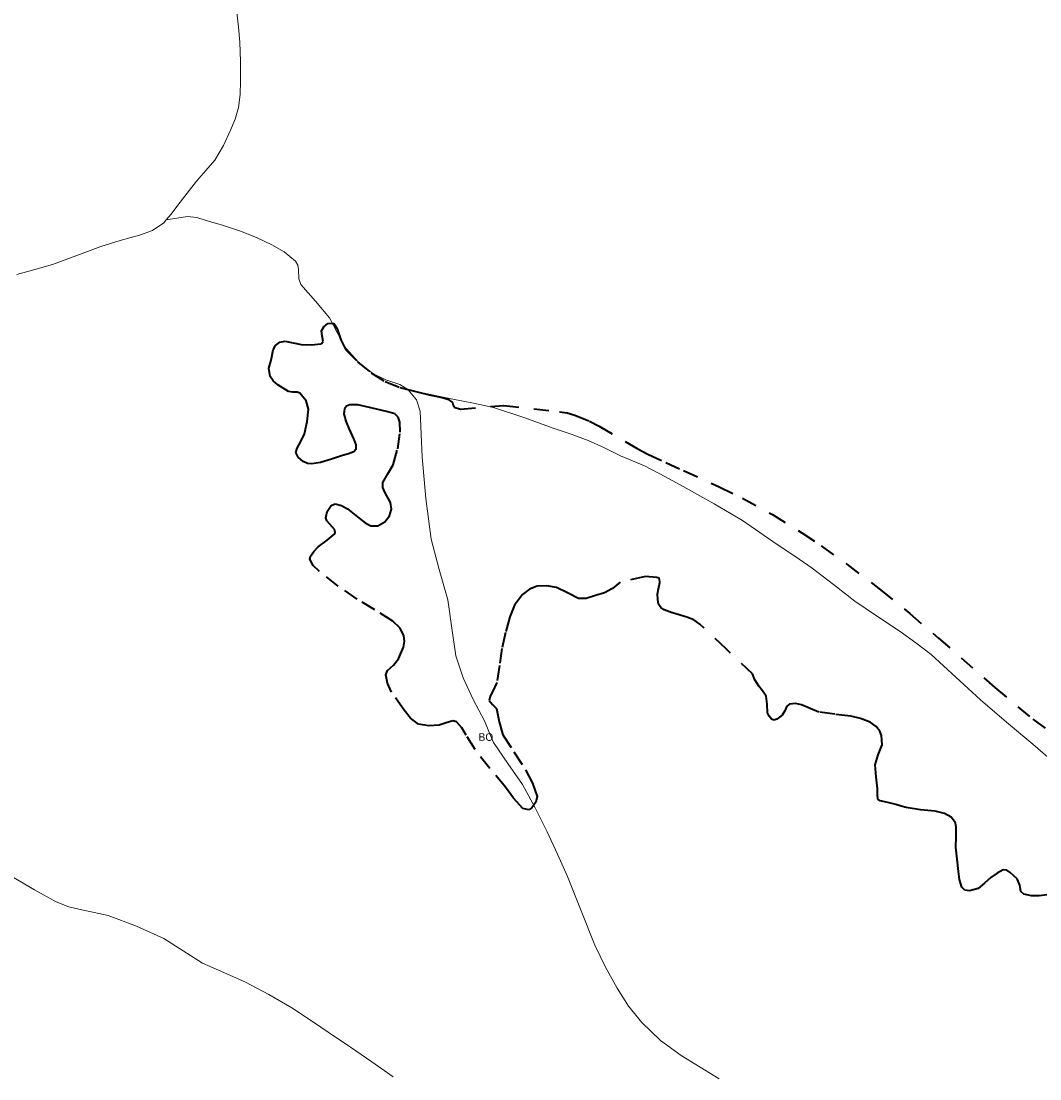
# Model space of a CAD drawing. Header units: metres. Extents: x 407555 to 411072, y 4571682 to 4574038.
# Tile 8 of 67: x 408228 to 408565, y 4571927 to 4572276. Entities that reach past the tile are written whole.
import ezdxf
from ezdxf.enums import TextEntityAlignment as Align

# ---------------------------------------------------------------- set-up
doc = ezdxf.new("R2010")
doc.units = ezdxf.units.M
doc.header["$MEASUREMENT"] = 0
doc.linetypes.add('bt5mv20_nopinta', pattern=[10, 5, -5])
for name, color, linetype, lineweight in [('COB01_CN', 7, 'Continuous', 15), ('COB01_LN', 7, 'Continuous', 15), ('FLU01_LN', 7, 'Continuous', 15)]:
    doc.layers.add(name, color=color, linetype=linetype, lineweight=lineweight)
doc.styles.add('034', font='txt')

msp = doc.modelspace()

# ---------------------------------------------------------------- linework, layer by layer
at = {"layer": 'COB01_LN', "color": 92, "linetype": 'bt5mv20_nopinta', "lineweight": 35}
for points in [[(408319.32, 4572153.73, 439.97), (408317.83, 4572153.7, 440.4), (408316.41, 4572153.95, 440.71), (408312.92, 4572156.17, 440.46), (408311.44, 4572157.47, 440.05), (408310.36, 4572158.94, 439.2), (408310, 4572161.61, 437.31), (408310.69, 4572164.3, 435.4), (408311.44, 4572167.69, 432.97), (408312.18, 4572169.18, 431.76), (408313.6, 4572170.29, 430.58), (408315.33, 4572170.61, 429.81), (408318.01, 4572170.06, 429.25), (408320.69, 4572169.5, 428.65), (408324.07, 4572169.35, 427.45), (408327.32, 4572169.75, 426.12), (408327.88, 4572170.46, 425.58), (408327.55, 4572172.34, 424.63), (408327.39, 4572174.03, 423.63), (408328.2, 4572175.36, 421.64), (408329.47, 4572176.4, 420.09), (408331.36, 4572176.54, 420.38), (408332.57, 4572174.71, 421.11), (408333.74, 4572171.07, 422.24), (408335.45, 4572167.76, 423.29), (408339.32, 4572163.73, 424.78), (408343.76, 4572160.12, 426.15), (408348.41, 4572157.3, 427.26), (408353.29, 4572155.23, 428.34), (408358.14, 4572154.01, 429.31), (408363.03, 4572152.87, 430.59), (408367.3, 4572151.99, 432.17), (408369.21, 4572151.37, 433.04), (408370.66, 4572150.36, 433.91), (408370.79, 4572149.6, 434.34), (408371.3, 4572148.75, 434.73), (408373.31, 4572148.14, 435.16), (408387.66, 4572149.32, 441.12), (408406.1, 4572147.28, 449.2), (408408.64, 4572146.86, 450.28), (408411.13, 4572146.17, 451.28), (408416.02, 4572144.19, 453.1), (408419.21, 4572142.53, 454.23), (408431.74, 4572135.06, 458.69), (408435.31, 4572133.22, 460.14), (408441.24, 4572130.48, 462.87), (408447.14, 4572127.81, 465.89), (408458.88, 4572122.44, 472.04), (408466.64, 4572118.66, 475.65), (408476.48, 4572113.27, 479.67), (408486.22, 4572107.22, 483.44), (408492.65, 4572102.89, 485.83), (408501.14, 4572096.83, 488.85), (408512.28, 4572088.37, 492.6), (408521.93, 4572080.54, 495.66), (408531.37, 4572072.45, 498.56), (408550.01, 4572056.11, 504.33), (408562.65, 4572045.61, 508.52), (408577.37, 4572034.64, 513.74)], [(408349.85, 4572112.86, 450.59), (408350.5, 4572115.03, 449.42), (408350.16, 4572117.23, 448.6), (408348.36, 4572120.62, 447.75), (408347.68, 4572122.26, 447.27), (408347.67, 4572123.82, 446.63), (408349.34, 4572126.76, 444.97), (408351.08, 4572129.69, 443.23), (408352.58, 4572135.03, 440.11), (408353.35, 4572140.49, 437.08), (408353.29, 4572143.83, 436.11), (408352.76, 4572145.43, 435.84), (408351.6, 4572146.53, 435.61), (408349.32, 4572147.28, 435.35), (408347.03, 4572147.77, 435.28), (408343.23, 4572148.71, 435.59), (408339.43, 4572149.57, 436.61), (408336.8, 4572149.55, 437.72), (408335.68, 4572149.06, 438.3), (408334.96, 4572148.17, 438.83), (408334.75, 4572146.59, 439.49), (408335.45, 4572144.11, 440.46), (408336.37, 4572141.67, 441.46), (408338.04, 4572138.03, 443.04), (408338.74, 4572136.3, 443.88), (408338.75, 4572134.81, 444.74), (408338.09, 4572134.03, 445.45), (408336.31, 4572133.34, 446.65), (408334.29, 4572132.78, 447.78), (408330.68, 4572131.58, 449.53), (408327.02, 4572130.51, 451.11), (408324.19, 4572130.01, 452.16), (408322.73, 4572130.17, 452.55), (408321.31, 4572130.85, 452.79), (408319.69, 4572132.23, 452.56), (408318.94, 4572133.73, 451.76), (408319.28, 4572135.27, 450.77), (408320.61, 4572137.59, 449.28), (408321.78, 4572139.96, 447.81), (408322.69, 4572143.99, 445.54), (408323.04, 4572148.12, 443.28), (408322.29, 4572150.89, 441.67), (408320.2, 4572153.36, 440.11), (408319.32, 4572153.73, 439.97)], [(408439.55, 4572082.5, 491.31), (408438.82, 4572083.63, 490.3), (408438.6, 4572085.21, 488.91), (408438.54, 4572086.96, 487.44), (408438.81, 4572088.76, 486.33), (408439.23, 4572090.79, 485.29), (408439.18, 4572091.86, 484.78), (408438.9, 4572092.27, 484.61), (408438.3, 4572092.48, 484.53), (408434.5, 4572092.74, 484.52), (408426.12, 4572090.94, 484.7), (408424.96, 4572089.96, 484.69), (408423.57, 4572088.8, 484.68), (408421, 4572087.4, 484.56), (408417.97, 4572086.47, 484.11), (408414.93, 4572085.54, 483.65), (408412.38, 4572085.55, 482.99), (408408.76, 4572087.44, 481.37), (408405.11, 4572089.17, 479.63), (408401.93, 4572089.67, 478.24), (408398.72, 4572089.57, 476.93), (408396.21, 4572088.65, 476.45), (408393.85, 4572086.82, 476.37), (408391.2, 4572083.28, 476.24), (408389.64, 4572079.44, 476.37), (408388.21, 4572074.24, 477.06), (408387.06, 4572069.03, 477.97), (408386.2, 4572063.4, 479.2), (408385.41, 4572057.76, 480.47), (408383.97, 4572054.71, 480.2), (408383.15, 4572053.24, 480.01), (408382.79, 4572051.81, 480.3), (408383.88, 4572050.44, 481.17), (408385.28, 4572049.11, 482.06), (408386.14, 4572044.79, 484.15), (408387.35, 4572040.48, 486.15), (408391.01, 4572034.79, 488.27), (408394.82, 4572028.89, 489.76), (408397.14, 4572024.5, 490.76), (408398.71, 4572020.09, 491.74), (408398.3, 4572018.18, 492.15), (408396.94, 4572016.33, 492.47), (408395.89, 4572015.6, 492.56), (408393.91, 4572016.13, 492.44), (408390.87, 4572019.46, 491.83), (408388.19, 4572023.09, 491.01), (408383.08, 4572029.29, 489.1), (408378.16, 4572035.55, 487.17), (408375.27, 4572040.36, 485.96), (408373.81, 4572042.73, 485.44), (408372.02, 4572044.71, 485), (408370.77, 4572045.09, 485.2), (408368.57, 4572044.36, 486.33), (408366.26, 4572043.65, 487.13), (408362.85, 4572043.39, 487.23), (408359.49, 4572043.92, 487.13), (408356.84, 4572045.92, 486.89), (408354.67, 4572048.58, 486.46), (408350.54, 4572054.54, 484.76), (408349.18, 4572057.53, 483.54), (408348.68, 4572060.32, 482.04), (408349.21, 4572061.67, 481.11), (408351.16, 4572063.51, 479.68), (408352.87, 4572065.52, 478.2), (408354.47, 4572069.38, 475.68), (408354.87, 4572071.36, 474.41), (408354.66, 4572073.27, 473.18), (408353.26, 4572075.77, 471.83), (408350.94, 4572077.99, 471.03), (408345.06, 4572081.74, 470.11), (408339.21, 4572085.29, 469.41), (408332.93, 4572089.59, 468.86), (408326.74, 4572094.42, 468.29), (408324.67, 4572096.42, 467.87), (408323.51, 4572098.47, 467.01), (408323.69, 4572099.53, 466.34), (408324.83, 4572101.1, 465.2), (408326.25, 4572102.63, 464.11), (408329.22, 4572104.75, 462.29), (408331.91, 4572106.98, 460.71), (408331.8, 4572108.21, 460.22), (408329.99, 4572110.15, 459.55), (408329.15, 4572111.14, 459.21), (408328.85, 4572112.13, 458.85), (408329.23, 4572114.27, 458.07), (408330.54, 4572116.31, 457.3), (408331.87, 4572116.84, 456.87), (408334.01, 4572116.25, 456.3), (408335.98, 4572115.15, 455.76), (408339.85, 4572112.11, 455.4), (408341.78, 4572110.52, 455.26), (408343.72, 4572109.5, 454.63), (408346.03, 4572109.53, 453.27), (408348.34, 4572110.9, 451.82), (408349.85, 4572112.86, 450.59)], [(408568.97, 4571987.73, 532.19), (408564.67, 4571987.25, 532.58), (408562.14, 4571987.2, 532.49), (408559.62, 4571987.72, 532.11), (408558.68, 4571988.64, 531.65), (408558.33, 4571990.79, 530.65), (408557.42, 4571992.84, 529.9), (408555.13, 4571994.98, 529.55), (408553.98, 4571995.71, 529.47), (408552.83, 4571995.78, 529.45), (408550.79, 4571994.71, 529.53), (408548.75, 4571993.25, 529.73), (408546.61, 4571991.44, 530.5), (408544.57, 4571989.68, 531.13), (408541.66, 4571988.84, 530.95), (408540.17, 4571989.11, 530.74), (408539.19, 4571990.03, 530.47), (408538.38, 4571992.66, 529.91), (408538.04, 4571995.3, 529.2), (408537.61, 4571999.3, 527.86), (408537.18, 4572003.29, 526.52), (408537.25, 4572006.6, 525.49), (408537.31, 4572009.91, 524.46), (408537.01, 4572011.36, 523.9), (408535.57, 4572013.19, 522.97), (408533.44, 4572014.43, 522.35), (408530.28, 4572015.21, 522.07), (408525.45, 4572015.61, 521.93), (408520.73, 4572016.37, 521.77), (408519.03, 4572016.9, 521.67), (408517.32, 4572017.42, 521.56), (408514.72, 4572018.04, 521.25), (408512.11, 4572018.65, 520.94), (408511.38, 4572019.22, 520.61), (408511.22, 4572020.82, 519.64), (408511.26, 4572022.59, 518.71), (408510.78, 4572026.58, 516.98), (408510.48, 4572030.49, 515.22), (408511.51, 4572033.82, 513.55), (408512.77, 4572037.12, 511.85), (408512.61, 4572040.18, 509.81), (408511.97, 4572041.68, 508.87), (408510.76, 4572043.15, 508.37), (408508.79, 4572044.61, 508.19), (408505.68, 4572045.85, 508.05), (408502.42, 4572046.6, 507.93), (408497.09, 4572047.26, 507.71), (408491.84, 4572047.97, 507.48), (408488.94, 4572049.14, 506.86), (408486.11, 4572050.41, 506.01), (408484.12, 4572050.82, 505.7), (408482.13, 4572050.61, 505.6), (408481.32, 4572049.96, 505.87), (408480.65, 4572048.4, 506.78), (408479.77, 4572046.96, 507.41), (408477.96, 4572045.66, 507.47), (408476.99, 4572045.33, 507.41), (408476.17, 4572045.59, 507.28), (408475.41, 4572046.59, 507.06), (408474.91, 4572047.72, 506.7), (408474.77, 4572050.54, 505.39), (408474.41, 4572053.26, 504.1), (408473.24, 4572054.94, 503.28), (408471.97, 4572056.54, 502.47), (408470.73, 4572058.58, 501.54), (408469.94, 4572060.62, 500.62), (408461.19, 4572068.85, 498.44), (408452.44, 4572077.08, 496.27), (408450.51, 4572078.41, 495.78), (408448.21, 4572079.37, 495.14), (408443.36, 4572080.75, 493.49), (408440.66, 4572081.74, 492.15), (408439.55, 4572082.5, 491.31)]]:
    msp.add_polyline3d(points, dxfattribs=at)
at = {"layer": 'FLU01_LN', "color": 150, "linetype": 'Continuous', "lineweight": 15}
for points in [[(408299.4, 4572279.34, 408.19), (408299.9, 4572274.41, 407.81), (408300.37, 4572269.47, 407.46), (408300.57, 4572263.03, 407.1), (408300.62, 4572256.57, 406.78), (408300.51, 4572252.18, 406.63), (408299.98, 4572247.79, 406.44), (408298.85, 4572244.01, 406.09), (408297.28, 4572240.38, 405.7), (408294.97, 4572235.27, 405.21), (408292.12, 4572230.48, 404.78), (408289.11, 4572226.96, 404.52), (408286.08, 4572223.49, 404.31), (408283, 4572219.51, 404.11), (408279.92, 4572215.52, 403.91), (408277.62, 4572212.57, 403.33), (408276.03, 4572210.66, 402.95)], [(408355.91, 4572154.56, 428.48), (408353.3, 4572156.24, 427.8), (408348.68, 4572157.84, 426.7), (408344.34, 4572159.88, 425.61), (408339.62, 4572163.7, 424.24), (408335.49, 4572168.16, 422.87), (408332.68, 4572173.24, 421.22), (408330.07, 4572178.29, 419.45), (408325.34, 4572183.81, 418.27), (408320.55, 4572189.31, 417.1), (408319.88, 4572191.18, 416.22), (408319.81, 4572194.23, 414.37), (408319.54, 4572195.69, 413.52), (408318.73, 4572197.03, 412.92), (408315.05, 4572200.12, 411.86), (408310.96, 4572202.44, 410.79), (408305.83, 4572204.84, 409.16), (408300.57, 4572206.95, 407.66), (408294.95, 4572208.81, 406.42), (408289.23, 4572210.51, 405.24), (408286.18, 4572211.48, 404.61), (408283.09, 4572211.77, 404.05), (408279.56, 4572211.22, 403.5), (408276.03, 4572210.66, 402.95)], [(408276.03, 4572210.66, 402.95), (408275.24, 4572209.72, 402.76), (408271.54, 4572207.22, 402.76), (408267.16, 4572205.67, 402.76), (408260.78, 4572203.82, 402.49), (408254.44, 4572201.92, 402.2), (408246.44, 4572198.92, 401.78), (408238.45, 4572195.92, 401.31), (408232.54, 4572194.25, 400.78), (408226.59, 4572192.62, 400.22)], [(408569.23, 4572031.63, 509.97), (408562.64, 4572037.37, 507.72), (408553.93, 4572044.66, 504.27), (408545.26, 4572051.96, 500.78), (408537.14, 4572059.53, 497.95), (408529.02, 4572067, 495.15), (408523.98, 4572070.89, 493.05), (408518.74, 4572074.62, 490.95), (408511.26, 4572079.6, 488.92), (408503.8, 4572084.61, 486.87), (408496.74, 4572090.12, 484.21), (408489.64, 4572095.58, 481.57), (408483.88, 4572099.46, 479.71), (408478.11, 4572103.32, 477.84), (408472.35, 4572107.33, 475.8), (408466.55, 4572111.31, 473.62), (408457.28, 4572116.86, 469.88), (408447.96, 4572121.94, 465.71), (408441.1, 4572125.75, 462.24), (408434.23, 4572129.33, 458.74), (408430.25, 4572131.03, 457.04), (408426.22, 4572132.67, 455.32), (408420.94, 4572135.32, 452.5), (408415.57, 4572137.79, 449.71), (408409.97, 4572139.79, 447.29), (408404.33, 4572141.75, 444.93), (408394.33, 4572145.35, 440.85), (408384.26, 4572148.62, 436.81), (408377.65, 4572150.12, 434.14), (408370.82, 4572151.44, 431.96), (408363.37, 4572153, 430.22), (408355.91, 4572154.56, 428.48)], [(408458.86, 4571926.71, 525.1), (408452.61, 4571930.59, 522.77), (408446.36, 4571934.47, 520.44), (408439.46, 4571939.44, 517.3), (408433.26, 4571945.33, 514.27), (408428.88, 4571950.75, 512.38), (408425.13, 4571956.66, 510.52), (408421.26, 4571963.67, 508.28), (408417.82, 4571970.85, 506.01), (408413.3, 4571982.22, 502.28), (408408.73, 4571993.58, 498.56), (408405.43, 4572000.99, 496.55), (408402.01, 4572008.38, 494.6), (408398.05, 4572016.3, 492.15), (408393.89, 4572024, 489.46), (408389.05, 4572030.91, 486.51), (408384.27, 4572037.87, 483.57), (408382.75, 4572041.49, 482.31), (408381.3, 4572045.1, 481.06), (408379.41, 4572048.63, 479.88), (408377.52, 4572052.14, 478.61), (408374.26, 4572059.33, 475.06), (408371.83, 4572066.55, 471.01), (408370.43, 4572075.75, 466.13), (408369.19, 4572085.07, 461.22), (408366.32, 4572095.05, 455.6), (408363.69, 4572105.1, 449.99), (408361.92, 4572118.58, 443.39), (408360.63, 4572132.31, 437.33), (408360.35, 4572139.87, 434.22), (408360.03, 4572147.48, 431.27), (408358.77, 4572151.2, 429.76), (408356.08, 4572154.45, 428.53), (408355.91, 4572154.56, 428.48)], [(408351.05, 4571927.42, 494.37), (408344.02, 4571932.29, 490.95), (408336.98, 4571937.15, 487.52), (408334.5, 4571938.82, 486.93), (408332, 4571940.5, 486.29), (408324.78, 4571945.49, 482.44), (408317.56, 4571950.24, 478.55), (408310, 4571954.65, 474.63), (408302.29, 4571958.71, 470.71), (408295.13, 4571961.82, 467.04), (408287.97, 4571964.9, 463.37), (408281.62, 4571968.98, 460.43), (408275.27, 4571973.1, 457.47), (408266.16, 4571977.22, 452.88), (408256.82, 4571980.68, 448.29), (408248.15, 4571982.61, 444.22), (408243.79, 4571983.58, 442.19), (408239.58, 4571985.2, 440.15), (408232.52, 4571989.22, 436.22), (408225.52, 4571993.28, 432.33)]]:
    msp.add_polyline3d(points, dxfattribs=at)

# ---------------------------------------------------------------- texts
at = {"layer": 'COB01_CN', "color": 251, "linetype": 'Continuous', "lineweight": 0, "style": '034'}
msp.add_text('BO', height=2.5, dxfattribs=at).set_placement((408381.75, 4572039.71), align=Align.MIDDLE_CENTER)

doc.saveas('drawing.dxf')
